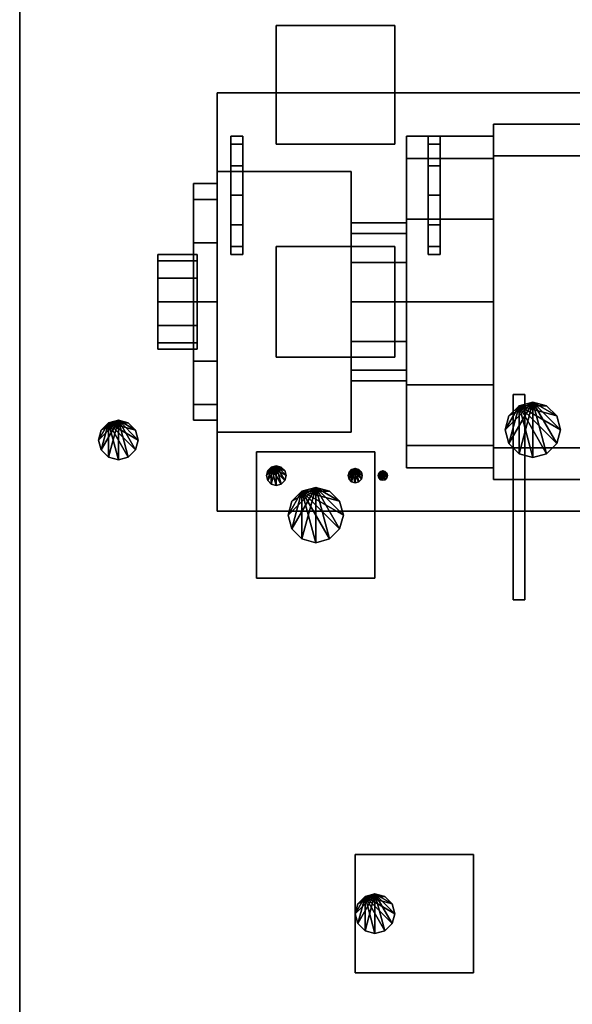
# Model space of a CAD drawing. Header units: millimetres. Extents: x 8500 to 19000, y -3980 to 3980.
# Tile 14 of 31: x 8500 to 9900, y -230 to 2265. Entities that reach past the tile are written whole.
import ezdxf

# ---------------------------------------------------------------- set-up
doc = ezdxf.new("R2010")
doc.units = ezdxf.units.MM

msp = doc.modelspace()

# ---------------------------------------------------------------- linework, layer by layer
for points in [[(8500, -3980, 840), (19000, -3980, 840), (19000, 3980, 840), (8500, 3980, 840)], [(8500, -3980, 900), (8500, 3980, 900), (19000, 3980, 900), (19000, -3980, 900)], [(8500, 3980, 840), (8500, 3980, 900), (8500, -3980, 900), (8500, -3980, 840)], [(9150, 1950, 900), (9450, 1950, 900), (9450, 2250, 900), (9150, 2250, 900)], [(9150, 1950, 1950), (9150, 2250, 1950), (9450, 2250, 1950), (9450, 1950, 1950)], [(9450, 2250, 900), (9450, 2250, 1950), (9150, 2250, 1950), (9150, 2250, 900)], [(9150, 2250, 900), (9150, 2250, 1950), (9150, 1950, 1950), (9150, 1950, 900)], [(9450, 1950, 900), (9450, 1950, 1950), (9450, 2250, 1950), (9450, 2250, 900)], [(9000, 1020, 900), (12000, 1020, 900), (12000, 2080, 900), (9000, 2080, 900)], [(9000, 1020, 1120), (9000, 2080, 1120), (12000, 2080, 1120), (12000, 1020, 1120)], [(12000, 2080, 900), (12000, 2080, 1120), (9000, 2080, 1120), (9000, 2080, 900)], [(9000, 2080, 900), (9000, 2080, 1120), (9000, 1020, 1120), (9000, 1020, 900)], [(9700, 1100, 1450), (11950, 1100, 1450), (11950, 2000, 1450), (9700, 2000, 1450)], [(9700, 1100, 2020), (9700, 2000, 2020), (11950, 2000, 2020), (11950, 1100, 2020)], [(11950, 2000, 1450), (11950, 2000, 2020), (9700, 2000, 2020), (9700, 2000, 1450)], [(9700, 2000, 1450), (9700, 2000, 2020), (9700, 1100, 2020), (9700, 1100, 1450)], [(9035, 1949.9, 2725), (9035, 1949.9, 2575), (9035, 1970, 2650)], [(9035, 1970, 2650), (9035, 1949.9, 2575), (9065, 1949.9, 2575), (9065, 1970, 2650)], [(9035, 1949.9, 2725), (9035, 1970, 2650), (9065, 1970, 2650), (9065, 1949.9, 2725)], [(9035, 1949.9, 2725), (9035, 1895, 2779.9), (9035, 1820, 2800)], [(9035, 1949.9, 2725), (9035, 1820, 2800), (9035, 1745, 2779.9)], [(9035, 1949.9, 2725), (9035, 1745, 2779.9), (9035, 1690.1, 2725)], [(9035, 1949.9, 2725), (9035, 1690.1, 2725), (9035, 1670, 2650)], [(9035, 1949.9, 2725), (9035, 1670, 2650), (9035, 1690.1, 2575)], [(9035, 1949.9, 2725), (9035, 1690.1, 2575), (9035, 1745, 2520.1)], [(9035, 1949.9, 2725), (9035, 1745, 2520.1), (9035, 1820, 2500)], [(9035, 1949.9, 2725), (9035, 1820, 2500), (9035, 1895, 2520.1)], [(9035, 1949.9, 2725), (9035, 1895, 2520.1), (9035, 1949.9, 2575)], [(9035, 1949.9, 2575), (9035, 1895, 2520.1), (9065, 1895, 2520.1), (9065, 1949.9, 2575)], [(9035, 1895, 2779.9), (9035, 1949.9, 2725), (9065, 1949.9, 2725), (9065, 1895, 2779.9)], [(9065, 1970, 2650), (9065, 1949.9, 2575), (9065, 1895, 2520.1)], [(9065, 1970, 2650), (9065, 1895, 2520.1), (9065, 1820, 2500)], [(9065, 1970, 2650), (9065, 1820, 2500), (9065, 1745, 2520.1)], [(9065, 1970, 2650), (9065, 1745, 2520.1), (9065, 1690.1, 2575)], [(9065, 1970, 2650), (9065, 1690.1, 2575), (9065, 1670, 2650)], [(9065, 1970, 2650), (9065, 1670, 2650), (9065, 1690.1, 2725)], [(9065, 1970, 2650), (9065, 1690.1, 2725), (9065, 1745, 2779.9)], [(9065, 1970, 2650), (9065, 1745, 2779.9), (9065, 1820, 2800)], [(9065, 1970, 2650), (9065, 1820, 2800), (9065, 1895, 2779.9)], [(9065, 1970, 2650), (9065, 1895, 2779.9), (9065, 1949.9, 2725)], [(9150, 1950, 900), (9150, 1950, 1950), (9450, 1950, 1950), (9450, 1950, 900)], [(9480, 1913.7, 1710), (9480, 1913.7, 1290), (9480, 1970, 1500)], [(9480, 1970, 1500), (9480, 1913.7, 1290), (9700, 1913.7, 1290), (9700, 1970, 1500)], [(9480, 1913.7, 1710), (9480, 1970, 1500), (9700, 1970, 1500), (9700, 1913.7, 1710)], [(9535, 1949.9, 2725), (9535, 1949.9, 2575), (9535, 1970, 2650)], [(9535, 1970, 2650), (9535, 1949.9, 2575), (9565, 1949.9, 2575), (9565, 1970, 2650)], [(9535, 1949.9, 2725), (9535, 1970, 2650), (9565, 1970, 2650), (9565, 1949.9, 2725)], [(9535, 1949.9, 2725), (9535, 1895, 2779.9), (9535, 1820, 2800)], [(9535, 1949.9, 2725), (9535, 1820, 2800), (9535, 1745, 2779.9)], [(9535, 1949.9, 2725), (9535, 1745, 2779.9), (9535, 1690.1, 2725)], [(9535, 1949.9, 2725), (9535, 1690.1, 2725), (9535, 1670, 2650)], [(9535, 1949.9, 2725), (9535, 1670, 2650), (9535, 1690.1, 2575)], [(9535, 1949.9, 2725), (9535, 1690.1, 2575), (9535, 1745, 2520.1)], [(9535, 1949.9, 2725), (9535, 1745, 2520.1), (9535, 1820, 2500)], [(9535, 1949.9, 2725), (9535, 1820, 2500), (9535, 1895, 2520.1)], [(9535, 1949.9, 2725), (9535, 1895, 2520.1), (9535, 1949.9, 2575)], [(9535, 1949.9, 2575), (9535, 1895, 2520.1), (9565, 1895, 2520.1), (9565, 1949.9, 2575)], [(9535, 1895, 2779.9), (9535, 1949.9, 2725), (9565, 1949.9, 2725), (9565, 1895, 2779.9)], [(9565, 1970, 2650), (9565, 1949.9, 2575), (9565, 1895, 2520.1)], [(9565, 1970, 2650), (9565, 1895, 2520.1), (9565, 1820, 2500)], [(9565, 1970, 2650), (9565, 1820, 2500), (9565, 1745, 2520.1)], [(9565, 1970, 2650), (9565, 1745, 2520.1), (9565, 1690.1, 2575)], [(9565, 1970, 2650), (9565, 1690.1, 2575), (9565, 1670, 2650)], [(9565, 1970, 2650), (9565, 1670, 2650), (9565, 1690.1, 2725)], [(9565, 1970, 2650), (9565, 1690.1, 2725), (9565, 1745, 2779.9)], [(9565, 1970, 2650), (9565, 1745, 2779.9), (9565, 1820, 2800)], [(9565, 1970, 2650), (9565, 1820, 2800), (9565, 1895, 2779.9)], [(9565, 1970, 2650), (9565, 1895, 2779.9), (9565, 1949.9, 2725)], [(9700, 1970, 1500), (9700, 1913.7, 1290), (9700, 1760, 1136.3)], [(9700, 1970, 1500), (9700, 1760, 1136.3), (9700, 1550, 1080)], [(9700, 1970, 1500), (9700, 1550, 1080), (9700, 1340, 1136.3)], [(9700, 1970, 1500), (9700, 1340, 1136.3), (9700, 1186.3, 1290)], [(9700, 1970, 1500), (9700, 1186.3, 1290), (9700, 1130, 1500)], [(9700, 1970, 1500), (9700, 1130, 1500), (9700, 1186.3, 1710)], [(9700, 1970, 1500), (9700, 1186.3, 1710), (9700, 1340, 1863.7)], [(9700, 1970, 1500), (9700, 1340, 1863.7), (9700, 1550, 1920)], [(9700, 1970, 1500), (9700, 1550, 1920), (9700, 1760, 1863.7)], [(9700, 1970, 1500), (9700, 1760, 1863.7), (9700, 1913.7, 1710)], [(9480, 1913.7, 1710), (9480, 1760, 1863.7), (9480, 1550, 1920)], [(9480, 1913.7, 1710), (9480, 1550, 1920), (9480, 1340, 1863.7)], [(9480, 1913.7, 1710), (9480, 1340, 1863.7), (9480, 1186.3, 1710)], [(9480, 1913.7, 1710), (9480, 1186.3, 1710), (9480, 1130, 1500)], [(9480, 1913.7, 1710), (9480, 1130, 1500), (9480, 1186.3, 1290)], [(9480, 1913.7, 1710), (9480, 1186.3, 1290), (9480, 1340, 1136.3)], [(9480, 1913.7, 1710), (9480, 1340, 1136.3), (9480, 1550, 1080)], [(9480, 1913.7, 1710), (9480, 1550, 1080), (9480, 1760, 1136.3)], [(9480, 1913.7, 1710), (9480, 1760, 1136.3), (9480, 1913.7, 1290)], [(9480, 1913.7, 1290), (9480, 1760, 1136.3), (9700, 1760, 1136.3), (9700, 1913.7, 1290)], [(9480, 1760, 1863.7), (9480, 1913.7, 1710), (9700, 1913.7, 1710), (9700, 1760, 1863.7)], [(9700, 1180, 1120), (11950, 1180, 1120), (11950, 1920, 1120), (9700, 1920, 1120)], [(9700, 1180, 1450), (9700, 1920, 1450), (11950, 1920, 1450), (11950, 1180, 1450)], [(11950, 1920, 1120), (11950, 1920, 1450), (9700, 1920, 1450), (9700, 1920, 1120)], [(9700, 1920, 1120), (9700, 1920, 1450), (9700, 1180, 1450), (9700, 1180, 1120)], [(9000, 1220, 1120), (9340, 1220, 1120), (9340, 1880, 1120), (9000, 1880, 1120)], [(9000, 1220, 1880), (9000, 1880, 1880), (9340, 1880, 1880), (9340, 1220, 1880)], [(9340, 1880, 1120), (9340, 1880, 1880), (9000, 1880, 1880), (9000, 1880, 1120)], [(9000, 1880, 1120), (9000, 1880, 1880), (9000, 1220, 1880), (9000, 1220, 1120)], [(9035, 1895, 2520.1), (9035, 1820, 2500), (9065, 1820, 2500), (9065, 1895, 2520.1)], [(9035, 1820, 2800), (9035, 1895, 2779.9), (9065, 1895, 2779.9), (9065, 1820, 2800)], [(9340, 1220, 1120), (9340, 1220, 1880), (9340, 1880, 1880), (9340, 1880, 1120)], [(9535, 1895, 2520.1), (9535, 1820, 2500), (9565, 1820, 2500), (9565, 1895, 2520.1)], [(9535, 1820, 2800), (9535, 1895, 2779.9), (9565, 1895, 2779.9), (9565, 1820, 2800)], [(8940, 1809.8, 1650), (8940, 1809.8, 1350), (8940, 1850, 1500)], [(8940, 1850, 1500), (8940, 1809.8, 1350), (9000, 1809.8, 1350), (9000, 1850, 1500)], [(8940, 1809.8, 1650), (8940, 1850, 1500), (9000, 1850, 1500), (9000, 1809.8, 1650)], [(9000, 1850, 1500), (9000, 1809.8, 1350), (9000, 1700, 1240.2)], [(9000, 1850, 1500), (9000, 1700, 1240.2), (9000, 1550, 1200)], [(9000, 1850, 1500), (9000, 1550, 1200), (9000, 1400, 1240.2)], [(9000, 1850, 1500), (9000, 1400, 1240.2), (9000, 1290.2, 1350)], [(9000, 1850, 1500), (9000, 1290.2, 1350), (9000, 1250, 1500)], [(9000, 1850, 1500), (9000, 1250, 1500), (9000, 1290.2, 1650)], [(9000, 1850, 1500), (9000, 1290.2, 1650), (9000, 1400, 1759.8)], [(9000, 1850, 1500), (9000, 1400, 1759.8), (9000, 1550, 1800)], [(9000, 1850, 1500), (9000, 1550, 1800), (9000, 1700, 1759.8)], [(9000, 1850, 1500), (9000, 1700, 1759.8), (9000, 1809.8, 1650)], [(8940, 1809.8, 1650), (8940, 1700, 1759.8), (8940, 1550, 1800)], [(8940, 1809.8, 1650), (8940, 1550, 1800), (8940, 1400, 1759.8)], [(8940, 1809.8, 1650), (8940, 1400, 1759.8), (8940, 1290.2, 1650)], [(8940, 1809.8, 1650), (8940, 1290.2, 1650), (8940, 1250, 1500)], [(8940, 1809.8, 1650), (8940, 1250, 1500), (8940, 1290.2, 1350)], [(8940, 1809.8, 1650), (8940, 1290.2, 1350), (8940, 1400, 1240.2)], [(8940, 1809.8, 1650), (8940, 1400, 1240.2), (8940, 1550, 1200)], [(8940, 1809.8, 1650), (8940, 1550, 1200), (8940, 1700, 1240.2)], [(8940, 1809.8, 1650), (8940, 1700, 1240.2), (8940, 1809.8, 1350)], [(8940, 1809.8, 1350), (8940, 1700, 1240.2), (9000, 1700, 1240.2), (9000, 1809.8, 1350)], [(8940, 1700, 1759.8), (8940, 1809.8, 1650), (9000, 1809.8, 1650), (9000, 1700, 1759.8)], [(9035, 1820, 2500), (9035, 1745, 2520.1), (9065, 1745, 2520.1), (9065, 1820, 2500)], [(9035, 1745, 2779.9), (9035, 1820, 2800), (9065, 1820, 2800), (9065, 1745, 2779.9)], [(9535, 1820, 2500), (9535, 1745, 2520.1), (9565, 1745, 2520.1), (9565, 1820, 2500)], [(9535, 1745, 2779.9), (9535, 1820, 2800), (9565, 1820, 2800), (9565, 1745, 2779.9)], [(9340, 1723.2, 1600), (9340, 1723.2, 1400), (9340, 1750, 1500)], [(9340, 1750, 1500), (9340, 1723.2, 1400), (9480, 1723.2, 1400), (9480, 1750, 1500)], [(9340, 1723.2, 1600), (9340, 1750, 1500), (9480, 1750, 1500), (9480, 1723.2, 1600)], [(9480, 1760, 1136.3), (9480, 1550, 1080), (9700, 1550, 1080), (9700, 1760, 1136.3)], [(9480, 1550, 1920), (9480, 1760, 1863.7), (9700, 1760, 1863.7), (9700, 1550, 1920)], [(9480, 1750, 1500), (9480, 1723.2, 1400), (9480, 1650, 1326.8)], [(9480, 1750, 1500), (9480, 1650, 1326.8), (9480, 1550, 1300)], [(9480, 1750, 1500), (9480, 1550, 1300), (9480, 1450, 1326.8)], [(9480, 1750, 1500), (9480, 1450, 1326.8), (9480, 1376.8, 1400)], [(9480, 1750, 1500), (9480, 1376.8, 1400), (9480, 1350, 1500)], [(9480, 1750, 1500), (9480, 1350, 1500), (9480, 1376.8, 1600)], [(9480, 1750, 1500), (9480, 1376.8, 1600), (9480, 1450, 1673.2)], [(9480, 1750, 1500), (9480, 1450, 1673.2), (9480, 1550, 1700)], [(9480, 1750, 1500), (9480, 1550, 1700), (9480, 1650, 1673.2)], [(9480, 1750, 1500), (9480, 1650, 1673.2), (9480, 1723.2, 1600)], [(9035, 1745, 2520.1), (9035, 1690.1, 2575), (9065, 1690.1, 2575), (9065, 1745, 2520.1)], [(9035, 1690.1, 2725), (9035, 1745, 2779.9), (9065, 1745, 2779.9), (9065, 1690.1, 2725)], [(9340, 1723.2, 1600), (9340, 1650, 1673.2), (9340, 1550, 1700)], [(9340, 1723.2, 1600), (9340, 1550, 1700), (9340, 1450, 1673.2)], [(9340, 1723.2, 1600), (9340, 1450, 1673.2), (9340, 1376.8, 1600)], [(9340, 1723.2, 1600), (9340, 1376.8, 1600), (9340, 1350, 1500)], [(9340, 1723.2, 1600), (9340, 1350, 1500), (9340, 1376.8, 1400)], [(9340, 1723.2, 1600), (9340, 1376.8, 1400), (9340, 1450, 1326.8)], [(9340, 1723.2, 1600), (9340, 1450, 1326.8), (9340, 1550, 1300)], [(9340, 1723.2, 1600), (9340, 1550, 1300), (9340, 1650, 1326.8)], [(9340, 1723.2, 1600), (9340, 1650, 1326.8), (9340, 1723.2, 1400)], [(9340, 1723.2, 1400), (9340, 1650, 1326.8), (9480, 1650, 1326.8), (9480, 1723.2, 1400)], [(9340, 1650, 1673.2), (9340, 1723.2, 1600), (9480, 1723.2, 1600), (9480, 1650, 1673.2)], [(9535, 1745, 2520.1), (9535, 1690.1, 2575), (9565, 1690.1, 2575), (9565, 1745, 2520.1)], [(9535, 1690.1, 2725), (9535, 1745, 2779.9), (9565, 1745, 2779.9), (9565, 1690.1, 2725)], [(8940, 1700, 1240.2), (8940, 1550, 1200), (9000, 1550, 1200), (9000, 1700, 1240.2)], [(8940, 1550, 1800), (8940, 1700, 1759.8), (9000, 1700, 1759.8), (9000, 1550, 1800)], [(9035, 1690.1, 2575), (9035, 1670, 2650), (9065, 1670, 2650), (9065, 1690.1, 2575)], [(9035, 1670, 2650), (9035, 1690.1, 2725), (9065, 1690.1, 2725), (9065, 1670, 2650)], [(9150, 1410, 1880), (9450, 1410, 1880), (9450, 1690, 1880), (9150, 1690, 1880)], [(9150, 1410, 1980), (9150, 1690, 1980), (9450, 1690, 1980), (9450, 1410, 1980)], [(9450, 1690, 1880), (9450, 1690, 1980), (9150, 1690, 1980), (9150, 1690, 1880)], [(9150, 1690, 1880), (9150, 1690, 1980), (9150, 1410, 1980), (9150, 1410, 1880)], [(9450, 1410, 1880), (9450, 1410, 1980), (9450, 1690, 1980), (9450, 1690, 1880)], [(9535, 1690.1, 2575), (9535, 1670, 2650), (9565, 1670, 2650), (9565, 1690.1, 2575)], [(9535, 1670, 2650), (9535, 1690.1, 2725), (9565, 1690.1, 2725), (9565, 1670, 2650)], [(8850, 1653.9, 1560), (8850, 1653.9, 1440), (8850, 1670, 1500)], [(8850, 1670, 1500), (8850, 1653.9, 1440), (8950, 1653.9, 1440), (8950, 1670, 1500)], [(8850, 1653.9, 1560), (8850, 1670, 1500), (8950, 1670, 1500), (8950, 1653.9, 1560)], [(8850, 1653.9, 1560), (8850, 1610, 1603.9), (8850, 1550, 1620)], [(8850, 1653.9, 1560), (8850, 1550, 1620), (8850, 1490, 1603.9)], [(8850, 1653.9, 1560), (8850, 1490, 1603.9), (8850, 1446.1, 1560)], [(8850, 1653.9, 1560), (8850, 1446.1, 1560), (8850, 1430, 1500)], [(8850, 1653.9, 1560), (8850, 1430, 1500), (8850, 1446.1, 1440)], [(8850, 1653.9, 1560), (8850, 1446.1, 1440), (8850, 1490, 1396.1)], [(8850, 1653.9, 1560), (8850, 1490, 1396.1), (8850, 1550, 1380)], [(8850, 1653.9, 1560), (8850, 1550, 1380), (8850, 1610, 1396.1)], [(8850, 1653.9, 1560), (8850, 1610, 1396.1), (8850, 1653.9, 1440)], [(8850, 1653.9, 1440), (8850, 1610, 1396.1), (8950, 1610, 1396.1), (8950, 1653.9, 1440)], [(8850, 1610, 1603.9), (8850, 1653.9, 1560), (8950, 1653.9, 1560), (8950, 1610, 1603.9)], [(8950, 1670, 1500), (8950, 1653.9, 1440), (8950, 1610, 1396.1)], [(8950, 1670, 1500), (8950, 1610, 1396.1), (8950, 1550, 1380)], [(8950, 1670, 1500), (8950, 1550, 1380), (8950, 1490, 1396.1)], [(8950, 1670, 1500), (8950, 1490, 1396.1), (8950, 1446.1, 1440)], [(8950, 1670, 1500), (8950, 1446.1, 1440), (8950, 1430, 1500)], [(8950, 1670, 1500), (8950, 1430, 1500), (8950, 1446.1, 1560)], [(8950, 1670, 1500), (8950, 1446.1, 1560), (8950, 1490, 1603.9)], [(8950, 1670, 1500), (8950, 1490, 1603.9), (8950, 1550, 1620)], [(8950, 1670, 1500), (8950, 1550, 1620), (8950, 1610, 1603.9)], [(8950, 1670, 1500), (8950, 1610, 1603.9), (8950, 1653.9, 1560)], [(9340, 1650, 1326.8), (9340, 1550, 1300), (9480, 1550, 1300), (9480, 1650, 1326.8)], [(9340, 1550, 1700), (9340, 1650, 1673.2), (9480, 1650, 1673.2), (9480, 1550, 1700)], [(8850, 1610, 1396.1), (8850, 1550, 1380), (8950, 1550, 1380), (8950, 1610, 1396.1)], [(8850, 1550, 1620), (8850, 1610, 1603.9), (8950, 1610, 1603.9), (8950, 1550, 1620)], [(8850, 1550, 1380), (8850, 1490, 1396.1), (8950, 1490, 1396.1), (8950, 1550, 1380)], [(8850, 1490, 1603.9), (8850, 1550, 1620), (8950, 1550, 1620), (8950, 1490, 1603.9)], [(8940, 1550, 1200), (8940, 1400, 1240.2), (9000, 1400, 1240.2), (9000, 1550, 1200)], [(8940, 1400, 1759.8), (8940, 1550, 1800), (9000, 1550, 1800), (9000, 1400, 1759.8)], [(9340, 1550, 1300), (9340, 1450, 1326.8), (9480, 1450, 1326.8), (9480, 1550, 1300)], [(9340, 1450, 1673.2), (9340, 1550, 1700), (9480, 1550, 1700), (9480, 1450, 1673.2)], [(9480, 1550, 1080), (9480, 1340, 1136.3), (9700, 1340, 1136.3), (9700, 1550, 1080)], [(9480, 1340, 1863.7), (9480, 1550, 1920), (9700, 1550, 1920), (9700, 1340, 1863.7)], [(8850, 1490, 1396.1), (8850, 1446.1, 1440), (8950, 1446.1, 1440), (8950, 1490, 1396.1)], [(8850, 1446.1, 1560), (8850, 1490, 1603.9), (8950, 1490, 1603.9), (8950, 1446.1, 1560)], [(9340, 1450, 1326.8), (9340, 1376.8, 1400), (9480, 1376.8, 1400), (9480, 1450, 1326.8)], [(9340, 1376.8, 1600), (9340, 1450, 1673.2), (9480, 1450, 1673.2), (9480, 1376.8, 1600)], [(8850, 1446.1, 1440), (8850, 1430, 1500), (8950, 1430, 1500), (8950, 1446.1, 1440)], [(8850, 1430, 1500), (8850, 1446.1, 1560), (8950, 1446.1, 1560), (8950, 1430, 1500)], [(8940, 1400, 1240.2), (8940, 1290.2, 1350), (9000, 1290.2, 1350), (9000, 1400, 1240.2)], [(8940, 1290.2, 1650), (8940, 1400, 1759.8), (9000, 1400, 1759.8), (9000, 1290.2, 1650)], [(9150, 1410, 1880), (9150, 1410, 1980), (9450, 1410, 1980), (9450, 1410, 1880)], [(9340, 1376.8, 1400), (9340, 1350, 1500), (9480, 1350, 1500), (9480, 1376.8, 1400)], [(9340, 1350, 1500), (9340, 1376.8, 1600), (9480, 1376.8, 1600), (9480, 1350, 1500)], [(9480, 1340, 1136.3), (9480, 1186.3, 1290), (9700, 1186.3, 1290), (9700, 1340, 1136.3)], [(9480, 1186.3, 1710), (9480, 1340, 1863.7), (9700, 1340, 1863.7), (9700, 1186.3, 1710)], [(9750, 795, 1850), (9780, 795, 1850), (9780, 1315, 1850), (9750, 1315, 1850)], [(9750, 795, 2200), (9750, 1315, 2200), (9780, 1315, 2200), (9780, 795, 2200)], [(9780, 1315, 1850), (9780, 1315, 2200), (9750, 1315, 2200), (9750, 1315, 1850)], [(9750, 1315, 1850), (9750, 1315, 2200), (9750, 795, 2200), (9750, 795, 1850)], [(9780, 795, 1850), (9780, 795, 2200), (9780, 1315, 2200), (9780, 1315, 1850)], [(8940, 1290.2, 1350), (8940, 1250, 1500), (9000, 1250, 1500), (9000, 1290.2, 1350)], [(8940, 1250, 1500), (8940, 1290.2, 1650), (9000, 1290.2, 1650), (9000, 1250, 1500)], [(9800, 1296, 1750), (9739.4, 1191, 1750), (9730, 1226, 1750)], [(9800, 1296, 1750), (9730, 1226, 1750), (9739.4, 1261, 1750)], [(9765, 1286.6, 1490), (9739.4, 1261, 1490), (9730, 1226, 1490)], [(9765, 1286.6, 1490), (9730, 1226, 1490), (9739.4, 1191, 1490)], [(9800, 1296, 1750), (9765, 1165.4, 1750), (9739.4, 1191, 1750)], [(9800, 1296, 1750), (9739.4, 1261, 1750), (9765, 1286.6, 1750)], [(9765, 1286.6, 1490), (9739.4, 1191, 1490), (9765, 1165.4, 1490)], [(9739.4, 1261, 1490), (9765, 1286.6, 1490), (9765, 1286.6, 1750), (9739.4, 1261, 1750)], [(9765, 1286.6, 1490), (9835, 1286.6, 1490), (9800, 1296, 1490)], [(9800, 1296, 1750), (9800, 1156, 1750), (9765, 1165.4, 1750)], [(9765, 1286.6, 1490), (9800, 1296, 1490), (9800, 1296, 1750), (9765, 1286.6, 1750)], [(9765, 1286.6, 1490), (9765, 1165.4, 1490), (9800, 1156, 1490)], [(9765, 1286.6, 1490), (9800, 1156, 1490), (9835, 1165.4, 1490)], [(9765, 1286.6, 1490), (9835, 1165.4, 1490), (9860.6, 1191, 1490)], [(9765, 1286.6, 1490), (9860.6, 1191, 1490), (9870, 1226, 1490)], [(9765, 1286.6, 1490), (9870, 1226, 1490), (9860.6, 1261, 1490)], [(9765, 1286.6, 1490), (9860.6, 1261, 1490), (9835, 1286.6, 1490)], [(9800, 1296, 1750), (9835, 1286.6, 1750), (9860.6, 1261, 1750)], [(9800, 1296, 1750), (9860.6, 1261, 1750), (9870, 1226, 1750)], [(9800, 1296, 1750), (9870, 1226, 1750), (9860.6, 1191, 1750)], [(9800, 1296, 1750), (9860.6, 1191, 1750), (9835, 1165.4, 1750)], [(9800, 1296, 1750), (9835, 1165.4, 1750), (9800, 1156, 1750)], [(9800, 1296, 1490), (9835, 1286.6, 1490), (9835, 1286.6, 1750), (9800, 1296, 1750)], [(9835, 1286.6, 1490), (9860.6, 1261, 1490), (9860.6, 1261, 1750), (9835, 1286.6, 1750)], [(8750, 1250, 940), (8706.7, 1175, 940), (8700, 1200, 940)], [(8750, 1250, 940), (8700, 1200, 940), (8706.7, 1225, 940)], [(8750, 1250, 940), (8725, 1156.7, 940), (8706.7, 1175, 940)], [(8750, 1250, 940), (8706.7, 1225, 940), (8725, 1243.3, 940)], [(8725, 1243.3, 900), (8775, 1243.3, 900), (8750, 1250, 900)], [(8750, 1250, 940), (8750, 1150, 940), (8725, 1156.7, 940)], [(8725, 1243.3, 900), (8750, 1250, 900), (8750, 1250, 940), (8725, 1243.3, 940)], [(8750, 1250, 940), (8775, 1243.3, 940), (8793.3, 1225, 940)], [(8750, 1250, 940), (8793.3, 1225, 940), (8800, 1200, 940)], [(8750, 1250, 940), (8800, 1200, 940), (8793.3, 1175, 940)], [(8750, 1250, 940), (8793.3, 1175, 940), (8775, 1156.7, 940)], [(8750, 1250, 940), (8775, 1156.7, 940), (8750, 1150, 940)], [(8750, 1250, 900), (8775, 1243.3, 900), (8775, 1243.3, 940), (8750, 1250, 940)], [(9730, 1226, 1490), (9739.4, 1261, 1490), (9739.4, 1261, 1750), (9730, 1226, 1750)], [(9860.6, 1261, 1490), (9870, 1226, 1490), (9870, 1226, 1750), (9860.6, 1261, 1750)], [(8725, 1243.3, 900), (8706.7, 1225, 900), (8700, 1200, 900)], [(8725, 1243.3, 900), (8700, 1200, 900), (8706.7, 1175, 900)], [(8700, 1200, 900), (8706.7, 1225, 900), (8706.7, 1225, 940), (8700, 1200, 940)], [(8725, 1243.3, 900), (8706.7, 1175, 900), (8725, 1156.7, 900)], [(8706.7, 1225, 900), (8725, 1243.3, 900), (8725, 1243.3, 940), (8706.7, 1225, 940)], [(8725, 1243.3, 900), (8725, 1156.7, 900), (8750, 1150, 900)], [(8725, 1243.3, 900), (8750, 1150, 900), (8775, 1156.7, 900)], [(8725, 1243.3, 900), (8775, 1156.7, 900), (8793.3, 1175, 900)], [(8725, 1243.3, 900), (8793.3, 1175, 900), (8800, 1200, 900)], [(8725, 1243.3, 900), (8800, 1200, 900), (8793.3, 1225, 900)], [(8725, 1243.3, 900), (8793.3, 1225, 900), (8775, 1243.3, 900)], [(8775, 1243.3, 900), (8793.3, 1225, 900), (8793.3, 1225, 940), (8775, 1243.3, 940)], [(8793.3, 1225, 900), (8800, 1200, 900), (8800, 1200, 940), (8793.3, 1225, 940)], [(9739.4, 1191, 1490), (9730, 1226, 1490), (9730, 1226, 1750), (9739.4, 1191, 1750)], [(9870, 1226, 1490), (9860.6, 1191, 1490), (9860.6, 1191, 1750), (9870, 1226, 1750)], [(8706.7, 1175, 900), (8700, 1200, 900), (8700, 1200, 940), (8706.7, 1175, 940)], [(8800, 1200, 900), (8793.3, 1175, 900), (8793.3, 1175, 940), (8800, 1200, 940)], [(9000, 1220, 1120), (9000, 1220, 1880), (9340, 1220, 1880), (9340, 1220, 1120)], [(8725, 1156.7, 900), (8706.7, 1175, 900), (8706.7, 1175, 940), (8725, 1156.7, 940)], [(8793.3, 1175, 900), (8775, 1156.7, 900), (8775, 1156.7, 940), (8793.3, 1175, 940)], [(9480, 1186.3, 1290), (9480, 1130, 1500), (9700, 1130, 1500), (9700, 1186.3, 1290)], [(9480, 1130, 1500), (9480, 1186.3, 1710), (9700, 1186.3, 1710), (9700, 1130, 1500)], [(9700, 1180, 1120), (9700, 1180, 1450), (11950, 1180, 1450), (11950, 1180, 1120)], [(9765, 1165.4, 1490), (9739.4, 1191, 1490), (9739.4, 1191, 1750), (9765, 1165.4, 1750)], [(9860.6, 1191, 1490), (9835, 1165.4, 1490), (9835, 1165.4, 1750), (9860.6, 1191, 1750)], [(8750, 1150, 900), (8725, 1156.7, 900), (8725, 1156.7, 940), (8750, 1150, 940)], [(8775, 1156.7, 900), (8750, 1150, 900), (8750, 1150, 940), (8775, 1156.7, 940)], [(9100, 850, 1800), (9400, 850, 1800), (9400, 1170, 1800), (9100, 1170, 1800)], [(9100, 850, 1950), (9100, 1170, 1950), (9400, 1170, 1950), (9400, 850, 1950)], [(9400, 1170, 1800), (9400, 1170, 1950), (9100, 1170, 1950), (9100, 1170, 1800)], [(9100, 1170, 1800), (9100, 1170, 1950), (9100, 850, 1950), (9100, 850, 1800)], [(9400, 850, 1800), (9400, 850, 1950), (9400, 1170, 1950), (9400, 1170, 1800)], [(9800, 1156, 1490), (9765, 1165.4, 1490), (9765, 1165.4, 1750), (9800, 1156, 1750)], [(9835, 1165.4, 1490), (9800, 1156, 1490), (9800, 1156, 1750), (9835, 1165.4, 1750)], [(9150, 1135, 1985), (9128.3, 1097.5, 1985), (9125, 1110, 1985)], [(9150, 1135, 1985), (9125, 1110, 1985), (9128.3, 1122.5, 1985)], [(9137.5, 1131.7, 1955), (9128.3, 1122.5, 1955), (9125, 1110, 1955)], [(9137.5, 1131.7, 1955), (9125, 1110, 1955), (9128.3, 1097.5, 1955)], [(9150, 1135, 1985), (9137.5, 1088.3, 1985), (9128.3, 1097.5, 1985)], [(9150, 1135, 1985), (9128.3, 1122.5, 1985), (9137.5, 1131.7, 1985)], [(9137.5, 1131.7, 1955), (9128.3, 1097.5, 1955), (9137.5, 1088.3, 1955)], [(9128.3, 1122.5, 1955), (9137.5, 1131.7, 1955), (9137.5, 1131.7, 1985), (9128.3, 1122.5, 1985)], [(9137.5, 1131.7, 1955), (9162.5, 1131.7, 1955), (9150, 1135, 1955)], [(9150, 1135, 1985), (9150, 1085, 1985), (9137.5, 1088.3, 1985)], [(9137.5, 1131.7, 1955), (9150, 1135, 1955), (9150, 1135, 1985), (9137.5, 1131.7, 1985)], [(9137.5, 1131.7, 1955), (9137.5, 1088.3, 1955), (9150, 1085, 1955)], [(9137.5, 1131.7, 1955), (9150, 1085, 1955), (9162.5, 1088.3, 1955)], [(9137.5, 1131.7, 1955), (9162.5, 1088.3, 1955), (9171.7, 1097.5, 1955)], [(9137.5, 1131.7, 1955), (9171.7, 1097.5, 1955), (9175, 1110, 1955)], [(9137.5, 1131.7, 1955), (9175, 1110, 1955), (9171.7, 1122.5, 1955)], [(9137.5, 1131.7, 1955), (9171.7, 1122.5, 1955), (9162.5, 1131.7, 1955)], [(9150, 1135, 1985), (9162.5, 1131.7, 1985), (9171.7, 1122.5, 1985)], [(9150, 1135, 1985), (9171.7, 1122.5, 1985), (9175, 1110, 1985)], [(9150, 1135, 1985), (9175, 1110, 1985), (9171.7, 1097.5, 1985)], [(9150, 1135, 1985), (9171.7, 1097.5, 1985), (9162.5, 1088.3, 1985)], [(9150, 1135, 1985), (9162.5, 1088.3, 1985), (9150, 1085, 1985)], [(9150, 1135, 1955), (9162.5, 1131.7, 1955), (9162.5, 1131.7, 1985), (9150, 1135, 1985)], [(9162.5, 1131.7, 1955), (9171.7, 1122.5, 1955), (9171.7, 1122.5, 1985), (9162.5, 1131.7, 1985)], [(9350, 1128, 1985), (9334.4, 1101, 1985), (9332, 1110, 1985)], [(9350, 1128, 1985), (9332, 1110, 1985), (9334.4, 1119, 1985)], [(9341, 1125.6, 1955), (9334.4, 1119, 1955), (9332, 1110, 1955)], [(9341, 1125.6, 1955), (9332, 1110, 1955), (9334.4, 1101, 1955)], [(9350, 1128, 1985), (9341, 1094.4, 1985), (9334.4, 1101, 1985)], [(9350, 1128, 1985), (9334.4, 1119, 1985), (9341, 1125.6, 1985)], [(9341, 1125.6, 1955), (9334.4, 1101, 1955), (9341, 1094.4, 1955)], [(9334.4, 1119, 1955), (9341, 1125.6, 1955), (9341, 1125.6, 1985), (9334.4, 1119, 1985)], [(9341, 1125.6, 1955), (9359, 1125.6, 1955), (9350, 1128, 1955)], [(9350, 1128, 1985), (9350, 1092, 1985), (9341, 1094.4, 1985)], [(9341, 1125.6, 1955), (9350, 1128, 1955), (9350, 1128, 1985), (9341, 1125.6, 1985)], [(9341, 1125.6, 1955), (9341, 1094.4, 1955), (9350, 1092, 1955)], [(9341, 1125.6, 1955), (9350, 1092, 1955), (9359, 1094.4, 1955)], [(9341, 1125.6, 1955), (9359, 1094.4, 1955), (9365.6, 1101, 1955)], [(9341, 1125.6, 1955), (9365.6, 1101, 1955), (9368, 1110, 1955)], [(9341, 1125.6, 1955), (9368, 1110, 1955), (9365.6, 1119, 1955)], [(9341, 1125.6, 1955), (9365.6, 1119, 1955), (9359, 1125.6, 1955)], [(9350, 1128, 1985), (9359, 1125.6, 1985), (9365.6, 1119, 1985)], [(9350, 1128, 1985), (9365.6, 1119, 1985), (9368, 1110, 1985)], [(9350, 1128, 1985), (9368, 1110, 1985), (9365.6, 1101, 1985)], [(9350, 1128, 1985), (9365.6, 1101, 1985), (9359, 1094.4, 1985)], [(9350, 1128, 1985), (9359, 1094.4, 1985), (9350, 1092, 1985)], [(9350, 1128, 1955), (9359, 1125.6, 1955), (9359, 1125.6, 1985), (9350, 1128, 1985)], [(9359, 1125.6, 1955), (9365.6, 1119, 1955), (9365.6, 1119, 1985), (9359, 1125.6, 1985)], [(9125, 1110, 1955), (9128.3, 1122.5, 1955), (9128.3, 1122.5, 1985), (9125, 1110, 1985)], [(9128.3, 1097.5, 1955), (9125, 1110, 1955), (9125, 1110, 1985), (9128.3, 1097.5, 1985)], [(9171.7, 1122.5, 1955), (9175, 1110, 1955), (9175, 1110, 1985), (9171.7, 1122.5, 1985)], [(9175, 1110, 1955), (9171.7, 1097.5, 1955), (9171.7, 1097.5, 1985), (9175, 1110, 1985)], [(9332, 1110, 1955), (9334.4, 1119, 1955), (9334.4, 1119, 1985), (9332, 1110, 1985)], [(9334.4, 1101, 1955), (9332, 1110, 1955), (9332, 1110, 1985), (9334.4, 1101, 1985)], [(9341, 1094.4, 1955), (9334.4, 1101, 1955), (9334.4, 1101, 1985), (9341, 1094.4, 1985)], [(9365.6, 1101, 1955), (9359, 1094.4, 1955), (9359, 1094.4, 1985), (9365.6, 1101, 1985)], [(9365.6, 1119, 1955), (9368, 1110, 1955), (9368, 1110, 1985), (9365.6, 1119, 1985)], [(9368, 1110, 1955), (9365.6, 1101, 1955), (9365.6, 1101, 1985), (9368, 1110, 1985)], [(9420, 1122, 1985), (9409.6, 1104, 1985), (9408, 1110, 1985)], [(9420, 1122, 1985), (9408, 1110, 1985), (9409.6, 1116, 1985)], [(9414, 1120.4, 1955), (9409.6, 1116, 1955), (9408, 1110, 1955)], [(9414, 1120.4, 1955), (9408, 1110, 1955), (9409.6, 1104, 1955)], [(9408, 1110, 1955), (9409.6, 1116, 1955), (9409.6, 1116, 1985), (9408, 1110, 1985)], [(9409.6, 1104, 1955), (9408, 1110, 1955), (9408, 1110, 1985), (9409.6, 1104, 1985)], [(9420, 1122, 1985), (9414, 1099.6, 1985), (9409.6, 1104, 1985)], [(9420, 1122, 1985), (9409.6, 1116, 1985), (9414, 1120.4, 1985)], [(9414, 1120.4, 1955), (9409.6, 1104, 1955), (9414, 1099.6, 1955)], [(9409.6, 1116, 1955), (9414, 1120.4, 1955), (9414, 1120.4, 1985), (9409.6, 1116, 1985)], [(9414, 1099.6, 1955), (9409.6, 1104, 1955), (9409.6, 1104, 1985), (9414, 1099.6, 1985)], [(9414, 1120.4, 1955), (9426, 1120.4, 1955), (9420, 1122, 1955)], [(9420, 1122, 1985), (9420, 1098, 1985), (9414, 1099.6, 1985)], [(9414, 1120.4, 1955), (9420, 1122, 1955), (9420, 1122, 1985), (9414, 1120.4, 1985)], [(9414, 1120.4, 1955), (9414, 1099.6, 1955), (9420, 1098, 1955)], [(9414, 1120.4, 1955), (9420, 1098, 1955), (9426, 1099.6, 1955)], [(9414, 1120.4, 1955), (9426, 1099.6, 1955), (9430.4, 1104, 1955)], [(9414, 1120.4, 1955), (9430.4, 1104, 1955), (9432, 1110, 1955)], [(9414, 1120.4, 1955), (9432, 1110, 1955), (9430.4, 1116, 1955)], [(9414, 1120.4, 1955), (9430.4, 1116, 1955), (9426, 1120.4, 1955)], [(9420, 1098, 1955), (9414, 1099.6, 1955), (9414, 1099.6, 1985), (9420, 1098, 1985)], [(9420, 1122, 1985), (9426, 1120.4, 1985), (9430.4, 1116, 1985)], [(9420, 1122, 1985), (9430.4, 1116, 1985), (9432, 1110, 1985)], [(9420, 1122, 1985), (9432, 1110, 1985), (9430.4, 1104, 1985)], [(9420, 1122, 1985), (9430.4, 1104, 1985), (9426, 1099.6, 1985)], [(9420, 1122, 1985), (9426, 1099.6, 1985), (9420, 1098, 1985)], [(9420, 1122, 1955), (9426, 1120.4, 1955), (9426, 1120.4, 1985), (9420, 1122, 1985)], [(9426, 1099.6, 1955), (9420, 1098, 1955), (9420, 1098, 1985), (9426, 1099.6, 1985)], [(9426, 1120.4, 1955), (9430.4, 1116, 1955), (9430.4, 1116, 1985), (9426, 1120.4, 1985)], [(9430.4, 1104, 1955), (9426, 1099.6, 1955), (9426, 1099.6, 1985), (9430.4, 1104, 1985)], [(9430.4, 1116, 1955), (9432, 1110, 1955), (9432, 1110, 1985), (9430.4, 1116, 1985)], [(9432, 1110, 1955), (9430.4, 1104, 1955), (9430.4, 1104, 1985), (9432, 1110, 1985)], [(9700, 1100, 1450), (9700, 1100, 2020), (11950, 1100, 2020), (11950, 1100, 1450)], [(9137.5, 1088.3, 1955), (9128.3, 1097.5, 1955), (9128.3, 1097.5, 1985), (9137.5, 1088.3, 1985)], [(9150, 1085, 1955), (9137.5, 1088.3, 1955), (9137.5, 1088.3, 1985), (9150, 1085, 1985)], [(9162.5, 1088.3, 1955), (9150, 1085, 1955), (9150, 1085, 1985), (9162.5, 1088.3, 1985)], [(9171.7, 1097.5, 1955), (9162.5, 1088.3, 1955), (9162.5, 1088.3, 1985), (9171.7, 1097.5, 1985)], [(9250, 1080, 1970), (9189.4, 975, 1970), (9180, 1010, 1970)], [(9250, 1080, 1970), (9180, 1010, 1970), (9189.4, 1045, 1970)], [(9250, 1080, 1970), (9215, 949.4, 1970), (9189.4, 975, 1970)], [(9250, 1080, 1970), (9189.4, 1045, 1970), (9215, 1070.6, 1970)], [(9215, 1070.6, 1950), (9285, 1070.6, 1950), (9250, 1080, 1950)], [(9250, 1080, 1970), (9250, 940, 1970), (9215, 949.4, 1970)], [(9215, 1070.6, 1950), (9250, 1080, 1950), (9250, 1080, 1970), (9215, 1070.6, 1970)], [(9250, 1080, 1970), (9285, 1070.6, 1970), (9310.6, 1045, 1970)], [(9250, 1080, 1970), (9310.6, 1045, 1970), (9320, 1010, 1970)], [(9250, 1080, 1970), (9320, 1010, 1970), (9310.6, 975, 1970)], [(9250, 1080, 1970), (9310.6, 975, 1970), (9285, 949.4, 1970)], [(9250, 1080, 1970), (9285, 949.4, 1970), (9250, 940, 1970)], [(9250, 1080, 1950), (9285, 1070.6, 1950), (9285, 1070.6, 1970), (9250, 1080, 1970)], [(9350, 1092, 1955), (9341, 1094.4, 1955), (9341, 1094.4, 1985), (9350, 1092, 1985)], [(9359, 1094.4, 1955), (9350, 1092, 1955), (9350, 1092, 1985), (9359, 1094.4, 1985)], [(9215, 1070.6, 1950), (9189.4, 1045, 1950), (9180, 1010, 1950)], [(9215, 1070.6, 1950), (9180, 1010, 1950), (9189.4, 975, 1950)], [(9215, 1070.6, 1950), (9189.4, 975, 1950), (9215, 949.4, 1950)], [(9189.4, 1045, 1950), (9215, 1070.6, 1950), (9215, 1070.6, 1970), (9189.4, 1045, 1970)], [(9215, 1070.6, 1950), (9215, 949.4, 1950), (9250, 940, 1950)], [(9215, 1070.6, 1950), (9250, 940, 1950), (9285, 949.4, 1950)], [(9215, 1070.6, 1950), (9285, 949.4, 1950), (9310.6, 975, 1950)], [(9215, 1070.6, 1950), (9310.6, 975, 1950), (9320, 1010, 1950)], [(9215, 1070.6, 1950), (9320, 1010, 1950), (9310.6, 1045, 1950)], [(9215, 1070.6, 1950), (9310.6, 1045, 1950), (9285, 1070.6, 1950)], [(9285, 1070.6, 1950), (9310.6, 1045, 1950), (9310.6, 1045, 1970), (9285, 1070.6, 1970)], [(9180, 1010, 1950), (9189.4, 1045, 1950), (9189.4, 1045, 1970), (9180, 1010, 1970)], [(9310.6, 1045, 1950), (9320, 1010, 1950), (9320, 1010, 1970), (9310.6, 1045, 1970)], [(9000, 1020, 900), (9000, 1020, 1120), (12000, 1020, 1120), (12000, 1020, 900)], [(9189.4, 975, 1950), (9180, 1010, 1950), (9180, 1010, 1970), (9189.4, 975, 1970)], [(9320, 1010, 1950), (9310.6, 975, 1950), (9310.6, 975, 1970), (9320, 1010, 1970)], [(9215, 949.4, 1950), (9189.4, 975, 1950), (9189.4, 975, 1970), (9215, 949.4, 1970)], [(9310.6, 975, 1950), (9285, 949.4, 1950), (9285, 949.4, 1970), (9310.6, 975, 1970)], [(9250, 940, 1950), (9215, 949.4, 1950), (9215, 949.4, 1970), (9250, 940, 1970)], [(9285, 949.4, 1950), (9250, 940, 1950), (9250, 940, 1970), (9285, 949.4, 1970)], [(9100, 850, 1800), (9100, 850, 1950), (9400, 850, 1950), (9400, 850, 1800)], [(9750, 795, 1850), (9750, 795, 2200), (9780, 795, 2200), (9780, 795, 1850)], [(9350, -150, 2720), (9650, -150, 2720), (9650, 150, 2720), (9350, 150, 2720)], [(9350, -150, 2800), (9350, 150, 2800), (9650, 150, 2800), (9650, -150, 2800)], [(9650, 150, 2720), (9650, 150, 2800), (9350, 150, 2800), (9350, 150, 2720)], [(9350, 150, 2720), (9350, 150, 2800), (9350, -150, 2800), (9350, -150, 2720)], [(9650, -150, 2720), (9650, -150, 2800), (9650, 150, 2800), (9650, 150, 2720)], [(9400, 50, 940), (9356.7, -25, 940), (9350, 0, 940)], [(9400, 50, 940), (9350, 0, 940), (9356.7, 25, 940)], [(9400, 50, 940), (9375, -43.3, 940), (9356.7, -25, 940)], [(9400, 50, 940), (9356.7, 25, 940), (9375, 43.3, 940)], [(9375, 43.3, 900), (9425, 43.3, 900), (9400, 50, 900)], [(9400, 50, 940), (9400, -50, 940), (9375, -43.3, 940)], [(9375, 43.3, 900), (9400, 50, 900), (9400, 50, 940), (9375, 43.3, 940)], [(9400, 50, 940), (9425, 43.3, 940), (9443.3, 25, 940)], [(9400, 50, 940), (9443.3, 25, 940), (9450, 0, 940)], [(9400, 50, 940), (9450, 0, 940), (9443.3, -25, 940)], [(9400, 50, 940), (9443.3, -25, 940), (9425, -43.3, 940)], [(9400, 50, 940), (9425, -43.3, 940), (9400, -50, 940)], [(9400, 50, 900), (9425, 43.3, 900), (9425, 43.3, 940), (9400, 50, 940)], [(9375, 43.3, 900), (9356.7, 25, 900), (9350, 0, 900)], [(9375, 43.3, 900), (9350, 0, 900), (9356.7, -25, 900)], [(9350, 0, 900), (9356.7, 25, 900), (9356.7, 25, 940), (9350, 0, 940)], [(9375, 43.3, 900), (9356.7, -25, 900), (9375, -43.3, 900)], [(9356.7, 25, 900), (9375, 43.3, 900), (9375, 43.3, 940), (9356.7, 25, 940)], [(9375, 43.3, 900), (9375, -43.3, 900), (9400, -50, 900)], [(9375, 43.3, 900), (9400, -50, 900), (9425, -43.3, 900)], [(9375, 43.3, 900), (9425, -43.3, 900), (9443.3, -25, 900)], [(9375, 43.3, 900), (9443.3, -25, 900), (9450, 0, 900)], [(9375, 43.3, 900), (9450, 0, 900), (9443.3, 25, 900)], [(9375, 43.3, 900), (9443.3, 25, 900), (9425, 43.3, 900)], [(9425, 43.3, 900), (9443.3, 25, 900), (9443.3, 25, 940), (9425, 43.3, 940)], [(9443.3, 25, 900), (9450, 0, 900), (9450, 0, 940), (9443.3, 25, 940)], [(9450, 0, 900), (9443.3, -25, 900), (9443.3, -25, 940), (9450, 0, 940)], [(9356.7, -25, 900), (9350, 0, 900), (9350, 0, 940), (9356.7, -25, 940)], [(9375, -43.3, 900), (9356.7, -25, 900), (9356.7, -25, 940), (9375, -43.3, 940)], [(9400, -50, 900), (9375, -43.3, 900), (9375, -43.3, 940), (9400, -50, 940)], [(9425, -43.3, 900), (9400, -50, 900), (9400, -50, 940), (9425, -43.3, 940)], [(9443.3, -25, 900), (9425, -43.3, 900), (9425, -43.3, 940), (9443.3, -25, 940)], [(9350, -150, 2720), (9350, -150, 2800), (9650, -150, 2800), (9650, -150, 2720)]]:
    msp.add_3dface(points)

doc.saveas('drawing.dxf')
